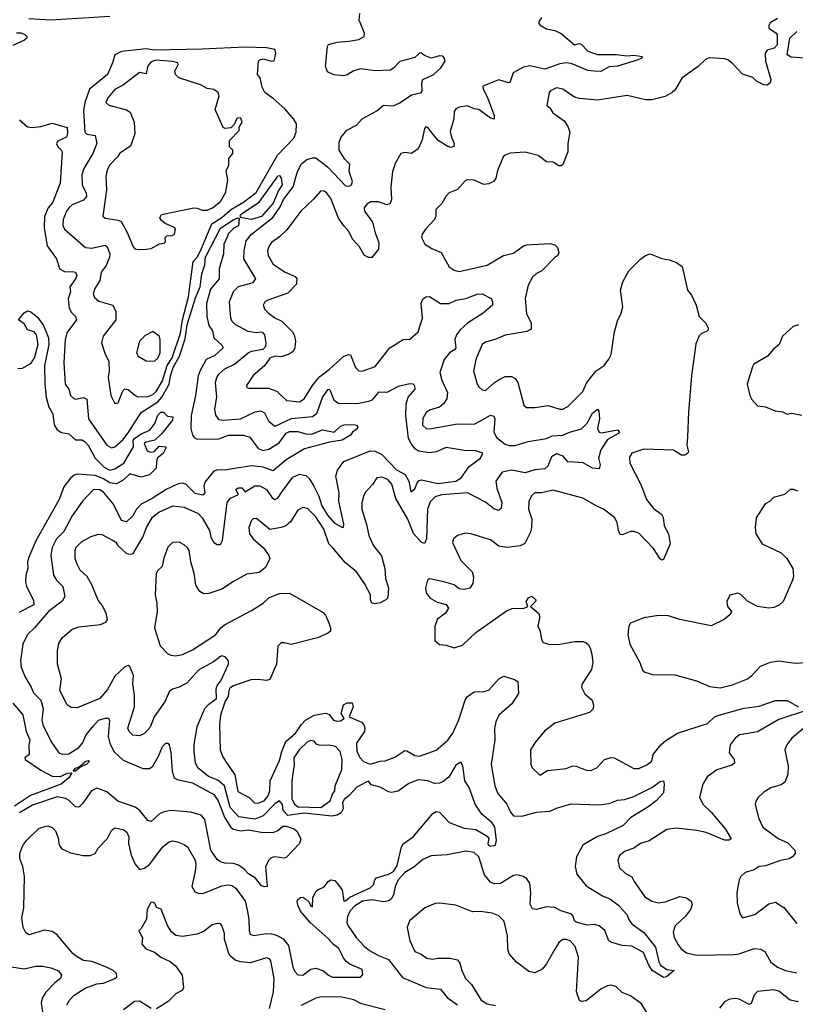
# Model space of a CAD drawing. Extents: x 1690054 to 1842981, y 782881 to 914114.
# Tile 123 of 256: x 1749047 to 1753755, y 815329 to 821308. Entities that reach past the tile are written whole.
import ezdxf

# ---------------------------------------------------------------- set-up
doc = ezdxf.new("R2010")
doc.units = 0

msp = doc.modelspace()

# ---------------------------------------------------------------- linework, layer by layer
at = {"layer": '0CON10XD'}
for points in [[(1749593.6, 821326.4), (1749235, 821304.3), (1749103.2, 821313.2)], [(1752215, 821320), (1752197.5, 821295), (1752197.5, 821285), (1752207.5, 821275), (1752245, 821252), (1752295, 821242.9), (1752335, 821224.4), (1752415, 821154.6), (1752445, 821162.7), (1752455, 821159.1), (1752495, 821116.5), (1752555, 821096.9), (1752666.9, 821096.9), (1752735, 821087.8), (1752775, 821092.5), (1752827.5, 821085), (1752822.5, 821075), (1752795, 821061.9), (1752675, 821025.6), (1752625, 821022.3), (1752575, 820993.3), (1752535.8, 820994.2), (1752495, 820999.1), (1752395, 821040.7), (1752365, 821045.4), (1752325, 821040.4), (1752235, 821006.7), (1752143.2, 821026.8), (1752105, 821020), (1752042, 820985), (1752023, 820927), (1752015, 820924.5), (1751955, 820941.8), (1751857.5, 820905), (1751860, 820885), (1751886.2, 820836.2), (1751927.1, 820725), (1751926.4, 820703.6), (1751905, 820709.1), (1751835, 820762.9), (1751805, 820766.4), (1751765, 820785.3), (1751715, 820777.5), (1751694, 820766), (1751685, 820750), (1751681.8, 820705), (1751660.9, 820629.1), (1751667.5, 820595), (1751685.4, 820555), (1751681.6, 820538.4), (1751665, 820531.6), (1751645, 820537.1), (1751587.8, 820575), (1751558.3, 820608.3), (1751525, 820652.5), (1751513, 820657), (1751503.9, 820646.1), (1751490.9, 820579.1), (1751465, 820524.2), (1751425, 820496), (1751385, 820502), (1751361.2, 820495), (1751327.1, 820435), (1751310.9, 820385), (1751299.1, 820290.9), (1751303.1, 820215), (1751295, 820192.5), (1751275, 820184.4), (1751225, 820202.2), (1751177.6, 820202.4), (1751155, 820188.1), (1751138.9, 820165), (1751140, 820145), (1751189.2, 820079.2), (1751205, 820013.3), (1751227.1, 819955), (1751224.3, 819915), (1751185, 819863.8), (1751165, 819864), (1751138.8, 819878.8), (1751109.1, 819929.1), (1751067.3, 819975), (1751045, 820022.5), (1751014.5, 820055), (1750982.6, 820102.6), (1750935, 820222), (1750910.6, 820255), (1750895, 820267.1), (1750875, 820268.8), (1750831.2, 820218.8), (1750753.8, 820145), (1750667.8, 820032.2), (1750625, 819989.1), (1750575, 819954.4), (1750560.4, 819935), (1750550.4, 819905), (1750555.4, 819875), (1750585, 819822.2), (1750658, 819775), (1750718.5, 819748.5), (1750730, 819735), (1750728, 819702), (1750675, 819647.9), (1750553.8, 819605), (1750535.6, 819594.4), (1750525.8, 819575), (1750535, 819548.8), (1750555, 819527.5), (1750595, 819498), (1750637.4, 819477.4), (1750702.6, 819412.6), (1750713.4, 819393.4), (1750721.9, 819355), (1750718.2, 819315), (1750706.2, 819293.8), (1750683, 819277), (1750635, 819259.8), (1750595, 819265.2), (1750565, 819252.7), (1750533.5, 819206.5), (1750465, 819147.3), (1750424, 819086), (1750426.7, 819075), (1750435, 819070), (1750559.4, 819069.4), (1750609.6, 819049.6), (1750666.7, 818995), (1750745, 818987.9), (1750773.3, 819005), (1750828.1, 819091.9), (1750868.3, 819141.7), (1750925, 819183.4), (1751015.3, 819264.7), (1751044.2, 819274.2), (1751055, 819272), (1751085.6, 819195), (1751106.7, 819175), (1751125, 819172.9), (1751205, 819202.7), (1751294.4, 819315), (1751375, 819365.4), (1751415, 819368.5), (1751465, 819413.3), (1751492.9, 819495), (1751483.9, 819583.9), (1751495, 819612.5), (1751515, 819624.3), (1751535, 819626.2), (1751602, 819585), (1751655, 819583.9), (1751696.2, 819605), (1751755.7, 819614.3), (1751825, 819641.1), (1751855, 819642.9), (1751908.6, 819615), (1751917.1, 819595), (1751916.9, 819575), (1751860, 819525), (1751765, 819464.6), (1751721.5, 819425), (1751699.6, 819395), (1751688.2, 819365), (1751694.6, 819315), (1751686.4, 819303.6), (1751655.2, 819284.8), (1751622.9, 819245), (1751597.5, 819165), (1751608.9, 819118.9), (1751643.7, 819043.7), (1751640.5, 819005), (1751622.2, 818977.8), (1751595, 818955.8), (1751535, 818935.8), (1751515, 818923.3), (1751493.5, 818886.5), (1751492.9, 818845), (1751515, 818825.6), (1751535, 818822.7), (1751705, 818853.9), (1751805, 818852.2), (1751845, 818871.8), (1751905, 818905.4), (1751925, 818900.8), (1751931.8, 818885), (1751925.4, 818805.4), (1751940.8, 818770.8), (1751995, 818729.6), (1752017.7, 818722.3), (1752055, 818721.5), (1752134, 818746), (1752245, 818764.6), (1752279.8, 818780.2), (1752345, 818784.6), (1752385, 818803.5), (1752457.6, 818822.4), (1752491.8, 818858.2), (1752525, 818917.5), (1752555, 818942.5), (1752563.3, 818933.3), (1752566.7, 818885), (1752554.2, 818825.8), (1752565, 818803.3), (1752578.3, 818798.3), (1752675, 818817.1), (1752685.7, 818805.7), (1752681.9, 818795), (1752615, 818758.1), (1752575.4, 818695), (1752560, 818645), (1752570.6, 818605), (1752565, 818580), (1752525, 818584.3), (1752467.3, 818617.3), (1752415, 818620.3), (1752375, 818622.3), (1752346.9, 818656.9), (1752305, 818672.1), (1752275, 818653.3), (1752253.5, 818596.6), (1752235, 818579.5), (1752175, 818573.6), (1752115, 818555.8), (1752035, 818572), (1751975, 818560.6), (1751938.2, 818505), (1751943.3, 818463.3), (1751974.6, 818375), (1751969.1, 818340.9), (1751955, 818328), (1751925, 818338.5), (1751875, 818377.5), (1751764.6, 818434.6), (1751606.7, 818423.3), (1751569.7, 818410.3), (1751539.2, 818380.8), (1751522.5, 818335), (1751517.5, 818155), (1751505, 818128), (1751485, 818135.6), (1751438.3, 818188.3), (1751402.3, 818275), (1751329.9, 818399.9), (1751307, 818487), (1751282, 818515), (1751245, 818529.4), (1751214.5, 818525.5), (1751188, 818485), (1751145, 818437.5), (1751132.6, 818407.4), (1751123.8, 818373.8), (1751123.1, 818335), (1751152.7, 818242.7), (1751166.2, 818176.2), (1751195, 818113.1), (1751242.9, 818052.9), (1751263.8, 817975), (1751268.5, 817915), (1751285, 817857.5), (1751282, 817798), (1751270, 817785), (1751235, 817767.5), (1751205, 817760), (1751184, 817765), (1751175.8, 817785), (1751176, 817815), (1751139.3, 817885), (1751091.5, 817955), (1751021.9, 818011.9), (1750945, 818103.5), (1750923.1, 818125), (1750893.1, 818215), (1750845, 818288.5), (1750795, 818340), (1750765, 818345.8), (1750735, 818330), (1750690.6, 818259.4), (1750661.9, 818235), (1750635, 818224), (1750565, 818211.9), (1750485, 818279.2), (1750465, 818275.8), (1750455, 818266.2), (1750437.1, 818225), (1750441.9, 818185), (1750465, 818155.8), (1750528.1, 818098.1), (1750559.2, 818055), (1750565.7, 818035.7), (1750539.3, 817980.7), (1750499.8, 817950.2), (1750425, 817941.1), (1750345, 817896.9), (1750275, 817849.4), (1750195, 817822.5), (1750165, 817820.4), (1750140, 817835), (1750117.1, 817875), (1750106.5, 817945), (1750085.4, 818015.4), (1750075.6, 818085), (1750065, 818101.4), (1750045, 818119.4), (1750015, 818134.2), (1749975, 818134), (1749945.7, 818105), (1749921.2, 818038.8), (1749911.7, 817988.3), (1749885, 817962.2), (1749876.1, 817945), (1749868.9, 817815), (1749880, 817765), (1749881.8, 817715), (1749864.4, 817615), (1749900, 817505), (1749945, 817460), (1749965, 817448.6), (1749995, 817445.6), (1750035, 817453.8), (1750095, 817481.1), (1750235, 817572.9), (1750268.2, 817615), (1750293.3, 817635), (1750455, 817720), (1750525, 817764), (1750561.7, 817798.3), (1750625, 817824.3), (1750685, 817825.8), (1750888.8, 817708.8), (1750902.7, 817692.7), (1750924.2, 817645), (1750934.2, 817615), (1750934, 817595), (1750915, 817580), (1750855, 817554.4), (1750695, 817514.2), (1750655, 817524.3), (1750635, 817522.9), (1750615, 817503.8), (1750605.6, 817394.4), (1750565, 817302.2), (1750545, 817296.1), (1750495, 817302.1), (1750450.3, 817299.7), (1750345, 817263.5), (1750325, 817251.1), (1750316.8, 817235), (1750312.2, 817197.8), (1750295, 817168.9), (1750266.7, 817085), (1750259, 817025), (1750263.1, 816875), (1750277.8, 816835), (1750296.4, 816806.3), (1750353.2, 816723.2), (1750370.5, 816620.5), (1750439.6, 816585), (1750472, 816552), (1750495, 816549.7), (1750531.8, 816565), (1750555.5, 816595), (1750564.5, 816625), (1750568.3, 816685), (1750625, 816810), (1750637.7, 816865), (1750662.3, 816925), (1750720.9, 816975), (1750755, 817026.9), (1750782.7, 817055), (1750835, 817084.8), (1750905, 817097.1), (1750925, 817088.6), (1750952, 817055), (1750975, 817048.1), (1750995, 817050), (1751016.7, 817065), (1750997.5, 817095), (1751013.4, 817146.6), (1751035, 817159.2), (1751065, 817158.8), (1751070.5, 817135), (1751046.7, 817075), (1751121.7, 817041.7), (1751135.7, 817025.7), (1751142.5, 817005), (1751140, 816985), (1751091.5, 816915), (1751093.8, 816865), (1751114.8, 816825), (1751135, 816803.2), (1751175, 816788), (1751234.8, 816805.2), (1751265, 816807.5), (1751325, 816829.8), (1751385, 816869.2), (1751397.9, 816867.9), (1751445, 816840), (1751475, 816835.5), (1751575, 816871.4), (1751645, 816933.1), (1751675.4, 816975), (1751713.5, 817056.5), (1751751.2, 817175), (1751765, 817198.1), (1751805, 817225.4), (1751865, 817227.7), (1751895, 817236.4), (1751955, 817304.3), (1751985, 817322), (1752051.7, 817301.7), (1752070, 817290), (1752075.9, 817215.9), (1752035, 817152.5), (1751956.5, 817085), (1751938.2, 817045), (1751928.5, 817005), (1751930.6, 816935), (1751908.6, 816785), (1751930.5, 816655), (1751948.9, 816608.9), (1752004.7, 816544.7), (1752027.1, 816495), (1752045, 816474.2), (1752095, 816471.9), (1752185, 816495.4), (1752265, 816502), (1752305, 816520.8), (1752395, 816546.7), (1752565, 816540), (1752625, 816548.1), (1752675, 816568.1), (1752717.8, 816572.2), (1752775, 816591.4), (1752884, 816645), (1752935, 816681.1), (1752955, 816686.7), (1752959.4, 816665), (1752955, 816612.5), (1752911.2, 816565), (1752859.2, 816525), (1752757, 816463), (1752710, 816415), (1752605, 816363.5), (1752555, 816347.5), (1752465.5, 816294.5), (1752427.1, 816225), (1752419.4, 816165), (1752429.7, 816119.7), (1752485, 816049.2), (1752585, 815986.7), (1752629.7, 815969.7), (1752685, 815929.2), (1752731.9, 815875), (1752748.9, 815835), (1752764.3, 815815), (1752835, 815764.4), (1752906.4, 815676.4), (1752926.4, 815586.4), (1752936.8, 815566.8), (1752975, 815540), (1753020, 815535), (1752973.6, 815496.4), (1752955, 815491.2), (1752885.7, 815535), (1752866.2, 815566.2)], [(1751505, 821090.4), (1751485, 821105.6), (1751475, 821103.5), (1751445, 821078.2), (1751355, 821054.2), (1751317.1, 821012.9), (1751295, 821001.3), (1751205, 820996.2), (1751115, 821009.1), (1751075, 820997.9), (1751035, 820972.6), (1751015, 820967.1), (1750953.5, 820973.5), (1750915, 820990.9), (1750903.1, 821025), (1750914.8, 821145), (1750922.5, 821157.5), (1750975, 821172.1), (1751045, 821176.4), (1751105, 821187.5), (1751137.5, 821205), (1751140, 821225), (1751107.5, 821305), (1751112.5, 821345)], [(1753647.5, 821315), (1753602.2, 821287.8), (1753591.7, 821268.3), (1753595.7, 821255), (1753637.5, 821227.5), (1753645.2, 821215.2), (1753645.3, 821154.7), (1753628, 821135), (1753585, 821121.9), (1753573.4, 821105), (1753574.2, 821055), (1753605.9, 820945), (1753602.9, 820925), (1753585, 820909.8), (1753565, 820911.4), (1753519.1, 820935), (1753497.2, 820957.2), (1753435, 820976.2), (1753375, 821041.6), (1753345, 821063.1), (1753325, 821070), (1753235, 821076), (1753212.1, 821067.9), (1753165, 821024.3), (1753068.6, 820955), (1753025, 820880), (1753008, 820865), (1752965, 820841.1), (1752885, 820821.5), (1752845, 820820.5), (1752735, 820847.1), (1752555, 820819.4), (1752445, 820829.2), (1752415, 820837.5), (1752343.3, 820885), (1752305, 820894.3), (1752268.8, 820875), (1752262, 820865), (1752247, 820787), (1752265, 820772.5), (1752283, 820743), (1752352.7, 820692.7), (1752375, 820660), (1752387.5, 820625), (1752374.5, 820555), (1752374.6, 820505.4), (1752345, 820427.5), (1752335, 820420), (1752320.7, 820420.7), (1752285, 820442.5), (1752245, 820444.2), (1752195, 820482.2), (1752115, 820502.9), (1752023.8, 820496.2), (1751994.6, 820485.4), (1751982.9, 820475), (1751947.2, 820392.8), (1751936.5, 820345), (1751922.5, 820325), (1751895, 820311.8), (1751865, 820306.5), (1751805, 820332.7), (1751764.2, 820335.8), (1751751.2, 820328.8), (1751705, 820277.5), (1751655, 820256.2), (1751633.3, 820235), (1751608.8, 820191.2), (1751573.3, 820155), (1751574, 820115), (1751565.8, 820095), (1751510, 820035), (1751491.2, 820005), (1751486.7, 819985), (1751506.2, 819945), (1751548.8, 819918.8), (1751606, 819895), (1751655, 819806.2), (1751685, 819785.8), (1751715, 819779.4), (1751885, 819816.9), (1751984, 819876), (1752045, 819890.8), (1752106.2, 819933.8), (1752125, 819940), (1752265, 819948.6), (1752295, 819940), (1752311.2, 819925), (1752320, 819895), (1752314, 819875), (1752295, 819862.7), (1752216.5, 819783.5), (1752185, 819767.4), (1752160.3, 819745), (1752133.4, 819695), (1752116.1, 819615), (1752124.3, 819524.3), (1752152, 819465), (1752151.7, 819428.3), (1752125, 819413.5), (1751995, 819392.2), (1751938, 819368), (1751875, 819349.2), (1751855, 819336), (1751818.7, 819251.3), (1751802.7, 819175), (1751823.1, 819095), (1751835, 819078), (1751855, 819060.8), (1751875, 819055.8), (1751926.8, 819103.2), (1751957.2, 819122.8), (1751995, 819140.4), (1752032, 819142), (1752055, 819128.1), (1752070.5, 819105), (1752108, 818968), (1752122.9, 818952.9), (1752175, 818951.9), (1752255, 818964.5), (1752325, 818942.5), (1752345, 818942.5), (1752375, 818958.9), (1752465, 819049.4), (1752490.4, 819105), (1752546.5, 819175), (1752595, 819207.8), (1752624.1, 819245.9), (1752637.3, 819275), (1752657.6, 819412.4), (1752675, 819478.8), (1752697.8, 819525), (1752707.5, 819565), (1752694.2, 819665), (1752708, 819715), (1752745, 819782.5), (1752815.9, 819854.1), (1752845, 819876.2), (1752875, 819886.7), (1752945, 819856.7), (1752989.3, 819849.3), (1753035, 819832.5), (1753068.3, 819808.3), (1753100, 819665), (1753126.2, 819635), (1753154.4, 819575), (1753171.8, 819505), (1753212.5, 819465), (1753225.7, 819435), (1753225.7, 819425), (1753215.8, 819415), (1753186.9, 819403.1), (1753171.7, 819388.3), (1753151.2, 819338.8), (1753124.8, 819145), (1753106.9, 818925), (1753101.7, 818775), (1753096.5, 818725), (1753106.7, 818683.3), (1753103.8, 818675), (1753085, 818664.2), (1753065, 818664.3), (1753015, 818693.5), (1752835, 818699.2), (1752763.6, 818676.4), (1752748.3, 818651.7), (1752750.6, 818615), (1752818.1, 818485), (1752852.5, 818395), (1752895, 818338.6), (1752944, 818305), (1752953.1, 818285), (1752960, 818235), (1752985.8, 818185), (1752996.4, 818125), (1752955, 818030.8), (1752945, 818026), (1752935, 818034), (1752895, 818097.5), (1752805, 818190.6), (1752775, 818200.5), (1752755, 818200), (1752705, 818179.2), (1752692.6, 818182.6), (1752681.1, 818205), (1752674.5, 818255), (1752658.1, 818285), (1752591.9, 818335), (1752555, 818352.5), (1752465, 818401.4), (1752285, 818450), (1752215, 818435.5), (1752175, 818434.3), (1752153.1, 818416.9), (1752137.9, 818382.1), (1752135.7, 818335), (1752155.5, 818275), (1752153.8, 818225), (1752147.1, 818195), (1752113.1, 818126.9), (1752085, 818112.5), (1752005, 818102.2), (1751955, 818110.6), (1751905, 818148.9), (1751785, 818185.8), (1751750.5, 818189.5), (1751705, 818175.8), (1751680, 818155), (1751675, 818132.5), (1751725, 818024), (1751794.3, 817954.3), (1751802.5, 817925), (1751797.5, 817885), (1751780, 817855), (1751745, 817847.5), (1751715, 817852.5), (1751685, 817875.6), (1751614.3, 817895.7), (1751535, 817913.3), (1751523.3, 817905), (1751510, 817855), (1751515, 817827.5), (1751538, 817795), (1751580.9, 817770.9), (1751635.7, 817755.7), (1751650, 817735), (1751631.2, 817705), (1751582.7, 817667.3), (1751568, 817625), (1751567.7, 817537.7), (1751595, 817513.8), (1751635, 817510), (1751685, 817493.3), (1751735, 817508.8), (1751815, 817586.2), (1752001.3, 817718.7), (1752036.8, 817733.2), (1752110, 817735), (1752132.5, 817745), (1752122.5, 817775), (1752135, 817796.7), (1752155, 817806.7), (1752180, 817785), (1752177.5, 817775), (1752147.5, 817745), (1752200.5, 817700.5), (1752202.5, 817675), (1752192.5, 817625), (1752206.2, 817595), (1752214.3, 817544.3), (1752225, 817526.2), (1752265, 817514.4), (1752325, 817515.7), (1752417.9, 817532.1), (1752465, 817532.9), (1752483.3, 817525)], [(1749028.3, 821228.3), (1749055, 821227.5), (1749078.3, 821218.3), (1749090, 821205), (1749090, 821195), (1749077, 821183), (1749005, 821150)], [(1753835, 821072.4), (1753730.5, 821080.5), (1753706.8, 821095), (1753721.6, 821195), (1753763.9, 821236.1)], [(1749625, 818976.7), (1749645, 818982), (1749673.1, 819055), (1749684.6, 819065.4), (1749705, 819061.4), (1749745, 819027.1), (1749765, 819017.8), (1749825, 819018.8), (1749855, 819031.9), (1749875, 819049.1), (1749913.4, 819115), (1749942.4, 819207.6), (1749973.1, 819255), (1750023.7, 819405), (1750035.6, 819484.4), (1750072.3, 819625), (1750100.2, 819839.8), (1750123.6, 819866.4), (1750144.9, 819905.1), (1750212.9, 820067.1), (1750275, 820106.1), (1750331.9, 820158.1), (1750405, 820200.1), (1750482.2, 820257.8), (1750612.1, 820485), (1750710.9, 820589.1), (1750725.2, 820625.2), (1750727.6, 820675), (1750709.8, 820705), (1750655.9, 820765.9), (1750585, 820829.3), (1750534.5, 820865), (1750518, 820898), (1750506.9, 820955), (1750491.1, 820975), (1750495.7, 821055), (1750505.4, 821064.6), (1750525, 821070), (1750575, 821056.7), (1750592.5, 821057.5), (1750601.8, 821105), (1750596.6, 821126.6), (1750545, 821137.6), (1750415, 821141.2), (1750155, 821128), (1749865, 821123.2), (1749815, 821130.9), (1749666, 821114), (1749624.3, 821095), (1749610, 821045), (1749579.5, 820975), (1749470.6, 820885), (1749441.9, 820805), (1749434.8, 820754.8), (1749442, 820625), (1749455, 820611.6), (1749504.2, 820604.2), (1749515.7, 820555), (1749491.7, 820495), (1749437.3, 820405), (1749424.7, 820365), (1749426.1, 820305), (1749451.5, 820255), (1749452.8, 820235), (1749435, 820211.8), (1749366.2, 820183.8), (1749347, 820167), (1749331.5, 820145), (1749311.2, 820095), (1749308.9, 820058.9), (1749319.4, 820035), (1749445.8, 819925), (1749485, 819920.4), (1749565, 819939.1), (1749578.3, 819928.3), (1749593.4, 819885), (1749591.6, 819865), (1749571.8, 819815), (1749542, 819775), (1749533.5, 819725), (1749502.2, 819675), (1749492.8, 819642.8), (1749500.8, 819620.8), (1749528.1, 819598.1), (1749612, 819575), (1749630, 819535), (1749630.8, 819485), (1749553.8, 819386.2), (1749544.3, 819345.7), (1749565.7, 819275.7), (1749588.1, 819235), (1749590.4, 819175), (1749584.5, 819134.5), (1749600.6, 819025), (1749625, 818976.7)], [(1749333.1, 815325), (1749350, 815355), (1749378.1, 815385), (1749445, 815427.1), (1749515, 815454), (1749555, 815458.2), (1749625, 815485.8), (1749636, 815495), (1749635, 815516.2), (1749613.8, 815535), (1749573.3, 815555), (1749485, 815588.5), (1749434.1, 815594.1), (1749395, 815616.5), (1749370.9, 815635), (1749272.6, 815752.6), (1749245, 815771.9), (1749195, 815779.5), (1749105, 815750), (1749083.8, 815763.8), (1749067.8, 815795), (1749060.4, 815855), (1749071.1, 815915), (1749075.3, 816105), (1749065.4, 816165), (1749048.5, 816215), (1749047.5, 816245), (1749067, 816293), (1749089.5, 816325), (1749165, 816399.4), (1749215, 816412.9), (1749245, 816402.9), (1749265, 816382), (1749280.6, 816340.6), (1749286.4, 816295), (1749302.7, 816272.7), (1749355, 816248.8), (1749432.7, 816232.7), (1749475, 816232.7), (1749504.3, 816245), (1749523.3, 816276.7), (1749580, 816335), (1749604, 816385), (1749625, 816400), (1749675, 816391.1), (1749697.8, 816375), (1749708.9, 816345), (1749708.2, 816305), (1749724.5, 816235), (1749748.9, 816178.9), (1749775, 816148), (1749805, 816155.6), (1749835, 816176.9), (1749915, 816284.2), (1749954, 816315), (1749975, 816322.5), (1750005.7, 816315.7), (1750045, 816300), (1750065, 816284.2), (1750111.5, 816205), (1750116.1, 816175), (1750111.8, 816135), (1750092.5, 816045), (1750110.9, 816010.9), (1750135, 816001.8), (1750164.5, 816004.5), (1750275, 816048.1), (1750314.7, 816054.7), (1750335, 816051.3), (1750359.6, 816035), (1750415, 815955.5), (1750426.9, 815903.1), (1750438.4, 815845), (1750439.1, 815775), (1750445.4, 815755.4), (1750467.1, 815747.1), (1750545, 815758.4), (1750575, 815756.8), (1750605, 815749.3), (1750646.2, 815726.2), (1750678.4, 815685), (1750705.3, 815555.3), (1750717.2, 815527.2), (1750735, 815508), (1750765, 815505.7), (1750815, 815542.9), (1750845, 815549.2), (1750892.1, 815532.1), (1750921.1, 815505), (1750945, 815494.2), (1751115, 815494), (1751129.3, 815510.7), (1751125, 815540), (1751051.7, 815571.7), (1751029.1, 815589.1), (1751011.7, 815611.7), (1750985, 815667.6), (1750951.2, 815691.2), (1750919.4, 815729.4), (1750809.4, 815825), (1750751.4, 815895), (1750735, 815930), (1750730.6, 815955), (1750735, 815966), (1750752.4, 815977.6), (1750765, 815979.2), (1750785, 815968), (1750801.4, 815951.4), (1750814.5, 815924.5), (1750825, 815920), (1750827.3, 815975), (1750845, 816013.5), (1750857.1, 816025), (1750895, 816041.5), (1750919.7, 816075), (1750935.4, 816085.4), (1750960, 816080), (1751004.1, 816024.1), (1751015, 815956.2), (1751025, 815957.5), (1751050.3, 815979.7), (1751175, 816035.9), (1751195.5, 816055), (1751203.5, 816085), (1751213.7, 816096.3), (1751285, 816118.4), (1751315.6, 816135), (1751337.8, 816172.2), (1751365, 816284.3), (1751375, 816302.9), (1751434.6, 816345), (1751555, 816486.9), (1751575, 816499.4), (1751595, 816495.8), (1751655, 816433.1), (1751745, 816399.1), (1751815, 816390.4), (1751885, 816349.6), (1751894.6, 816335), (1751888.8, 816305), (1751892.5, 816295), (1751905, 816288.2), (1751936.2, 816295), (1751940.8, 816325), (1751932.3, 816405), (1751915, 816431.5), (1751853.2, 816483.2), (1751812.5, 816545), (1751775.6, 816645), (1751748.9, 816685), (1751736.7, 816776.7), (1751725, 816798.8), (1751695, 816781.4), (1751652.1, 816707.9), (1751618.4, 816681.6), (1751595, 816672.2), (1751565, 816670.5), (1751525, 816686.7), (1751465, 816691.5), (1751409.6, 816670.4), (1751345, 816623), (1751305, 816615.9), (1751285, 816619.2), (1751235, 816647.6), (1751181.4, 816661.4), (1751165, 816683.8), (1751155, 816680.5), (1751093, 816647), (1751045, 816594.4), (1751017.2, 816572.8), (1751006.9, 816555), (1751010.3, 816515), (1750998.6, 816491.4), (1750975, 816477.8), (1750942.3, 816472.3), (1750775, 816488.6), (1750675, 816474.4), (1750646.2, 816505), (1750642.3, 816542.3), (1750625, 816564.6), (1750595, 816545.8), (1750525, 816472.6), (1750475, 816453.4), (1750377.6, 816467.6), (1750325, 816523.9), (1750290.5, 816655), (1750249.3, 816689.3), (1750193.1, 816713.1), (1750128.8, 816765), (1750114.7, 816794.7), (1750105.9, 816865), (1750105.4, 816905), (1750124.7, 817015), (1750171.1, 817125), (1750195, 817152.1), (1750241.8, 817185), (1750239.6, 817245), (1750246.2, 817265), (1750267, 817293), (1750314.2, 817395), (1750313.8, 817415), (1750295, 817438.8), (1750275, 817444), (1750265, 817440), (1750222.5, 817407.5), (1750135, 817360.9), (1750061, 817279), (1750015, 817253.8), (1749975, 817242.2), (1749955, 817227.1), (1749929.6, 817170.4), (1749863.8, 817075), (1749838.3, 817011.7), (1749805, 816972.9), (1749775, 816959.4), (1749733.7, 816963.7), (1749711.9, 816985), (1749703.6, 817005), (1749743.9, 817136.1), (1749743.1, 817205), (1749733.1, 817275), (1749738.2, 817325), (1749715, 817380), (1749705, 817385.6), (1749685, 817377.5), (1749625, 817322.1), (1749579.6, 817240.4), (1749533.5, 817186.5), (1749395, 817130), (1749360.2, 817130.2), (1749335, 817147.1), (1749291.1, 817235), (1749301.5, 817305), (1749276.7, 817395), (1749275.5, 817475), (1749285, 817520), (1749304.3, 817555), (1749365, 817606.7), (1749405, 817620.4), (1749537.5, 817635), (1749570.3, 817649.7), (1749580, 817665), (1749571.4, 817705), (1749546.4, 817755), (1749523.5, 817783.5), (1749485.9, 817875.9), (1749456, 817926), (1749415, 817965.6), (1749394.6, 818004.6), (1749384.4, 818035), (1749383.4, 818085), (1749390, 818105), (1749425, 818139.5), (1749481.1, 818168.9), (1749525, 818183.3), (1749545, 818181.9), (1749615, 818146.2), (1749630.5, 818135), (1749643.1, 818115), (1749695, 818067.3), (1749718.7, 818061.3), (1749735, 818065.6), (1749794.3, 818165.7), (1749817.6, 818225), (1749852.4, 818287.6), (1749892.3, 818317.7), (1749976.6, 818356.6), (1750045, 818346.8), (1750129.4, 818309.4), (1750155, 818283.1), (1750199.6, 818205), (1750208.2, 818165), (1750225, 818132.5), (1750245, 818120.6), (1750265, 818121.5), (1750278.4, 818145), (1750306.5, 818375), (1750327.3, 818402.7), (1750376, 818425), (1750360, 818455), (1750373.8, 818465), (1750395, 818465.9), (1750415, 818440), (1750475, 818476.5), (1750505, 818476.9), (1750544.7, 818454.7), (1750579.5, 818405), (1750595, 818394.5), (1750615, 818402.9), (1750636.2, 818436.2), (1750705, 818529.1), (1750745, 818547.1), (1750785, 818539.1), (1750805, 818520.8), (1750833.1, 818475), (1750862.9, 818415), (1750881.1, 818355), (1750915, 818298.9), (1750955, 818252.2), (1751006.7, 818223.3), (1751013, 818227), (1751014.3, 818245), (1750984.7, 818384.7), (1750986.1, 818435), (1750966.2, 818535), (1750976.9, 818573.1), (1751013.8, 818625), (1751175, 818689.7), (1751205, 818687.5), (1751245, 818667.5), (1751335, 818575.2), (1751386.7, 818546.7), (1751410, 818505), (1751421.5, 818441.5), (1751445, 818458.5), (1751460.3, 818495), (1751471.4, 818508.6), (1751486.5, 818513.5), (1751585, 818491.3), (1751695, 818505.4), (1751726.2, 818525), (1751775.6, 818594.4), (1751844.3, 818645), (1751858.8, 818675), (1751815, 818690), (1751745, 818691.8), (1751635, 818709.3), (1751575, 818684.6), (1751535, 818676.9), (1751468.2, 818688.2), (1751450.1, 818700.1), (1751425, 818730), (1751406.7, 818765), (1751390.2, 818905), (1751394, 818975), (1751405.2, 819015), (1751447.4, 819065), (1751446.6, 819085), (1751435, 819094.7), (1751415, 819097), (1751345, 819080.5), (1751275, 819043), (1751225, 819046.7), (1751185, 818998.1), (1751165, 818990), (1751105, 818976.6), (1750985, 818975.3), (1750955.7, 818995.7), (1750933.8, 819053.8), (1750925, 819061.9), (1750915, 819061.1), (1750885, 819018.2), (1750848.8, 818915), (1750825, 818895.3), (1750695, 818884.8), (1750595, 818837.1), (1750561.8, 818865), (1750535, 818918.5), (1750510.9, 818930.9), (1750475, 818923.9), (1750385, 818882.3), (1750283.1, 818873.1), (1750257.3, 818877.3), (1750237, 818907), (1750231.2, 818945), (1750243.2, 819015), (1750235.8, 819105), (1750244.2, 819135), (1750255.6, 819154.4), (1750291.9, 819188.1), (1750351.8, 819215), (1750434.8, 819285.2), (1750455, 819294.7), (1750525, 819306.4), (1750541.4, 819325), (1750543.9, 819345), (1750536.1, 819395), (1750525, 819406.3), (1750515, 819410.3), (1750485, 819405.7), (1750434.2, 819415), (1750355, 819456.5), (1750336.5, 819475), (1750329.6, 819495), (1750321.1, 819595), (1750345, 819658.1), (1750375, 819686.9), (1750465, 819712.5), (1750480, 819735), (1750407.1, 819855), (1750409.7, 819905), (1750421.8, 819965), (1750453.6, 820005), (1750582.7, 820107.3), (1750628.7, 820171.3), (1750647.8, 820215), (1750706.9, 820293.1), (1750733.7, 820385), (1750758.1, 820431.9), (1750790.9, 820459.1), (1750825, 820469.8), (1750845, 820468.1), (1750915.1, 820415.1), (1751025, 820299.2), (1751045, 820296), (1751061.2, 820305), (1751066.7, 820325), (1751047.3, 820385), (1751051.1, 820431.1), (1751020.3, 820460.3), (1750986.9, 820515), (1750985.4, 820564.6), (1750997.5, 820595), (1751033, 820637), (1751092.1, 820667.9), (1751125.6, 820705), (1751214, 820755), (1751255, 820788.8), (1751315, 820784.4), (1751355, 820803.1), (1751425, 820851.9), (1751486.7, 820865), (1751490.8, 820875), (1751487.3, 820925), (1751494.5, 820945), (1751557.9, 820972.1), (1751604, 821015), (1751630, 821055), (1751625.8, 821075), (1751615, 821085.4), (1751595, 821088.5), (1751545.4, 821074.6), (1751505, 821090.4)], [(1749768.3, 819911.7), (1749815, 819914), (1749845, 819918.8), (1749895, 819946.7), (1749925, 819950), (1749931.7, 819958.3), (1749930, 819985), (1749940, 819995), (1749973, 819997), (1749987.5, 820005), (1749993.3, 820035), (1749986.7, 820045), (1749930, 820070), (1749908.3, 820088.3), (1749897.5, 820105), (1749907.5, 820125), (1750105, 820166), (1750125, 820164.2), (1750155, 820150.9), (1750185, 820150.4), (1750217.1, 820165), (1750265, 820203.3), (1750299.3, 820260.7), (1750310, 820335), (1750300.7, 820389.3), (1750317.5, 820425), (1750317.5, 820465), (1750340, 820495), (1750340, 820515), (1750320, 820535), (1750320, 820575), (1750380, 820635), (1750380, 820655), (1750397.5, 820685), (1750390, 820710), (1750375, 820712.5), (1750365, 820707.5), (1750348.8, 820671.2), (1750328.8, 820651.2), (1750295, 820646.7), (1750282.3, 820652.3), (1750233, 820763), (1750256.9, 820845), (1750251.9, 820865), (1750225, 820882.9), (1750185, 820890), (1750145, 820912.3), (1750012.9, 820955), (1749992.9, 820975), (1749988, 820995), (1750010, 821035), (1750007.5, 821045), (1749975, 821053.3), (1749875, 821061.5), (1749845, 821052.5), (1749825, 821026.7), (1749815, 820979.5), (1749775, 820986.4), (1749677, 820913), (1749625, 820884.5), (1749584.4, 820835), (1749570.8, 820805), (1749587.9, 820787.9), (1749695, 820760.8), (1749716.6, 820746.6), (1749742.7, 820685), (1749746.5, 820615), (1749720.3, 820539.7), (1749655, 820497.5), (1749641.4, 820475), (1749595, 820425.7), (1749578.5, 820395), (1749570.9, 820355), (1749573.3, 820275), (1749552, 820115), (1749565, 820102.5), (1749645, 820090.9), (1749662.9, 820082.9), (1749699.4, 820015), (1749735, 819927.5), (1749745, 819916.7), (1749768.3, 819911.7)], [(1749045, 820700), (1749095, 820656.2), (1749125, 820652.5), (1749175, 820659.4), (1749245, 820678.8), (1749335, 820652.5), (1749337.7, 820617.7), (1749331.1, 820595), (1749279.2, 820570.8), (1749271.2, 820555), (1749278, 820535), (1749298.2, 820518.2), (1749304.7, 820504.7), (1749292.5, 820315), (1749246.4, 820195), (1749219.2, 820165), (1749196.8, 820113.2), (1749195.2, 820045.2), (1749202.6, 820005), (1749213.7, 819935), (1749271.1, 819855), (1749289.4, 819795), (1749318.3, 819778.3), (1749377.4, 819777.4), (1749385, 819773.8), (1749392.9, 819755), (1749386.4, 819735), (1749350.8, 819685), (1749354.5, 819655), (1749341.8, 819611.8), (1749346.7, 819555), (1749360.6, 819530.6), (1749385.8, 819505), (1749392, 819485), (1749333.6, 819406.3), (1749322.8, 819362.8), (1749314.6, 819225.4), (1749323.8, 819095), (1749344.6, 819065), (1749355, 819026.7), (1749375, 819008), (1749385, 819004.4), (1749435, 819013.6), (1749455, 819004.2), (1749464.8, 818884.8), (1749575.8, 818725), (1749605, 818708.1), (1749625, 818713.6), (1749675, 818758.8), (1749710, 818805), (1749785, 818923.1), (1749885, 818986.7), (1749909.2, 819015), (1749954.3, 819095), (1749961.8, 819145), (1749978.6, 819195), (1750016.2, 819263.8), (1750051.1, 819368.9), (1750063.9, 819455), (1750115, 819618.2), (1750143.3, 819685), (1750151.9, 819765), (1750170, 819820), (1750175.9, 819865), (1750265, 820040.9), (1750346.7, 820095), (1750374.2, 820104.2), (1750379.5, 820099.5), (1750374.6, 820055.4), (1750347.3, 820042.7), (1750313.1, 820006.9), (1750307.6, 819992.4), (1750285.3, 819945), (1750283.2, 819885), (1750257.8, 819795), (1750256.9, 819735), (1750205, 819670.4), (1750181.3, 819585), (1750182.6, 819505), (1750195, 819450), (1750218.2, 819418.2), (1750226.1, 819375), (1750275, 819331.4), (1750282.9, 819315), (1750231.8, 819268.2), (1750179.2, 819245), (1750142, 819178), (1750130.6, 819145), (1750114.7, 819025), (1750087.8, 818905), (1750086.8, 818825), (1750095.6, 818785), (1750108.8, 818768.8), (1750125, 818760.5), (1750255, 818761.6), (1750315.2, 818785.2), (1750405, 818785.6), (1750445, 818773.5), (1750495, 818703.2), (1750525, 818691.3), (1750559.2, 818700.8), (1750622.2, 818737.8), (1750665, 818796.9), (1750685, 818807.9), (1750735, 818807.5), (1750783.1, 818793.1), (1750818.9, 818791.1), (1750885, 818816.9), (1750955, 818802.9), (1750995, 818840), (1751016.9, 818846.9), (1751075, 818850), (1751092.5, 818845), (1751100, 818835), (1751095, 818822.5), (1751067, 818803), (1751055.9, 818784.1), (1751005, 818754), (1750927, 818743), (1750775, 818701.8), (1750665, 818634.8), (1750585, 818568.1), (1750525, 818590.4), (1750455, 818599.1), (1750351.8, 818581.8), (1750295, 818572.7), (1750245, 818575.3), (1750223.5, 818565), (1750169.9, 818500.1), (1750164.7, 818475), (1750171.6, 818435), (1750158.8, 818421.2), (1750111.4, 818431.4), (1750055, 818487.5), (1750035, 818493.8), (1750005, 818488.2), (1749935.5, 818454.5), (1749850.2, 818399.8), (1749783.4, 818366.6), (1749756.2, 818335), (1749734.7, 818295), (1749695, 818258.1), (1749665, 818267.5), (1749615.5, 818365.5), (1749555, 818439.6), (1749533.5, 818453.5), (1749495, 818454.6), (1749428.5, 818385), (1749365, 818295.6), (1749315, 818200.6), (1749271.3, 818155), (1749245, 818102), (1749236.7, 818056.7), (1749252.2, 817935), (1749270.4, 817905), (1749308.6, 817865), (1749321.6, 817805), (1749305, 817776.8), (1749221.4, 817715), (1749136.7, 817615), (1749093.6, 817575), (1749065.6, 817515), (1749052, 817415), (1749055.8, 817375.8), (1749079.2, 817315), (1749117.3, 817255), (1749130.1, 817220.1), (1749175.7, 817175.7), (1749190, 817125), (1749182.2, 817055), (1749187.3, 817025), (1749235, 816927.5), (1749285, 816855.8), (1749305, 816847.1), (1749345, 816850.5), (1749405, 816888.9), (1749427.9, 816915), (1749450.4, 816965), (1749495, 817020), (1749526.2, 817053.8), (1749566.5, 817066.5), (1749586.3, 817066.3), (1749592.7, 817052.7), (1749583.1, 816955), (1749593.3, 816915), (1749618.7, 816865), (1749675, 816810.8), (1749795, 816761.2), (1749835, 816761.1), (1749854.3, 816775), (1749889.5, 816835), (1749913.5, 816895), (1749935, 816914.3), (1749946.2, 816915), (1749954.4, 816904.4), (1749965, 816857.5), (1749971.8, 816745), (1749985.5, 816705), (1750003.4, 816693.4), (1750095, 816673), (1750225, 816602.2), (1750252, 816565), (1750289.5, 816465), (1750326.8, 816406.8), (1750342.7, 816392.7), (1750392.4, 816382.4), (1750435, 816388.6), (1750512.5, 816375)], [(1750455, 820094.4), (1750387.3, 820107.3), (1750387.8, 820125), (1750501.3, 820198.7), (1750605, 820345.8), (1750615, 820358.8), (1750625, 820361.2), (1750635, 820346.2), (1750640.3, 820305), (1750618.9, 820271.1), (1750585, 820193.5), (1750515, 820113.3), (1750455, 820094.4)], [(1749035, 819188.8), (1749065, 819192.2), (1749117.5, 819222.5), (1749136.4, 819255), (1749160, 819335), (1749148.6, 819395), (1749135, 819411.5), (1749094.2, 819425), (1749075, 819460.8), (1749040, 819485), (1749075, 819528.1), (1749095, 819539.1), (1749113.6, 819533.6), (1749155, 819500.8), (1749190.9, 819450.9), (1749221.4, 819375), (1749223.6, 819335), (1749198.2, 819205), (1749200, 819095), (1749208.3, 819015), (1749224.3, 818955), (1749232.9, 818942.9), (1749248.8, 818915), (1749256.9, 818846.9), (1749275, 818817.8), (1749301.2, 818801.2), (1749345, 818792.9), (1749385, 818756.7), (1749425, 818755.8), (1749445, 818744.4), (1749462.1, 818725), (1749505.6, 818645.6), (1749560.5, 818590.5), (1749595, 818571.8), (1749625, 818581.1), (1749678.5, 818615), (1749738.2, 818715), (1749736.1, 818755), (1749743.1, 818765), (1749785, 818792.8), (1749837.5, 818815), (1749868, 818855), (1749885, 818905.7), (1749902.9, 818925), (1749920, 818925), (1749945, 818899.2), (1749976, 818896), (1749974, 818875), (1749910, 818795), (1749866.5, 818753.5), (1749815, 818742), (1749803.3, 818733.3), (1749820.7, 818690.7), (1749842.3, 818682.3), (1749865, 818686.2), (1749892.7, 818717.3), (1749933.3, 818715), (1749934, 818705), (1749917.4, 818672.6), (1749883.3, 818646.7), (1749878, 818625)], [(1753775, 819453.8), (1753742.5, 819445), (1753677.5, 819385), (1753673.3, 819375), (1753656.7, 819335), (1753622.3, 819307.7), (1753586.7, 819265), (1753503.9, 819216.1), (1753495, 819200), (1753464, 819095), (1753478.8, 819025), (1753491.2, 819001.2), (1753525, 818963.3), (1753575, 818956.7), (1753633, 818933), (1753677, 818927), (1753705, 818912.5), (1753735, 818917.5), (1753795, 818905.8)], [(1749865, 819234.5), (1749885, 819252.5), (1749900, 819285), (1749900, 819365), (1749892.9, 819385), (1749855, 819414.5), (1749809.4, 819390.6), (1749775, 819355.7), (1749756.7, 819285), (1749767.1, 819265), (1749815, 819236.5), (1749865, 819234.5)], [(1749878, 818625), (1749875.7, 818584.3), (1749835.7, 818544.3), (1749785, 818529.4), (1749715, 818550), (1749675, 818512.5), (1749635, 818490), (1749595, 818496.4), (1749552.2, 818522.2), (1749505, 818539), (1749395, 818548.1), (1749377.1, 818542.9), (1749355.8, 818524.2), (1749315, 818471.2), (1749287.5, 818395), (1749145, 818142.9), (1749101.7, 818045), (1749094.8, 818014.8), (1749096.8, 817975), (1749083.7, 817935), (1749081.9, 817891.9), (1749087.8, 817867.8), (1749131.5, 817781.5), (1749133.6, 817755), (1749041.6, 817708.4)], [(1753770, 818445), (1753745, 818455.6), (1753724.2, 818455.8), (1753690, 818425), (1753623.9, 818406.1), (1753602.5, 818385), (1753572.3, 818367.7), (1753517.7, 818282.3), (1753511.2, 818225), (1753516.7, 818185), (1753553.8, 818125), (1753669.5, 818069.5), (1753703.3, 818035), (1753740, 817975), (1753743.6, 817926.4), (1753738, 817905), (1753680.8, 817775), (1753656.8, 817753.2), (1753625, 817738), (1753595, 817734.2), (1753525, 817743.8), (1753465, 817776.7), (1753425, 817818), (1753405, 817825.7), (1753357.1, 817812.9), (1753340, 817775), (1753343.8, 817745), (1753367.5, 817715), (1753360, 817695), (1753322.5, 817665), (1753245, 817626.2), (1753055, 817666), (1752985, 817688), (1752925, 817689.2), (1752835, 817676.2), (1752755, 817642.5), (1752744.3, 817625.7), (1752738, 817575), (1752751.4, 817515), (1752810.8, 817405), (1752828.7, 817358.7), (1752841.2, 817345), (1752887.7, 817332.3), (1753025, 817330), (1753155, 817292.5), (1753235, 817258.1), (1753298.7, 817251.3), (1753375, 817269.4), (1753465, 817305.7), (1753492, 817325), (1753545, 817382.5), (1753605, 817406.7), (1753655, 817414.2), (1753755, 817400), (1753855, 817405.8)], [(1752483.3, 817525), (1752500.9, 817510.9), (1752510.6, 817490.6), (1752521.1, 817455), (1752525.6, 817405), (1752517.2, 817362.8), (1752462, 817275), (1752458, 817255), (1752477.5, 817215), (1752522.5, 817175), (1752530.8, 817145), (1752527.3, 817122.7), (1752505, 817100.8), (1752295, 817036), (1752233, 816987), (1752174.2, 816915.8), (1752148.8, 816875), (1752150, 816785), (1752157.5, 816765), (1752205, 816720), (1752251.7, 816748.3), (1752365, 816760.8), (1752405, 816776.5), (1752425, 816774.5), (1752485, 816751.4), (1752515, 816748.1), (1752550.8, 816765), (1752598, 816815), (1752637.6, 816827.6), (1752656.7, 816825), (1752775, 816761.5), (1752805, 816761.5), (1752855, 816782.7), (1752884.3, 816805), (1752893.2, 816845), (1752940, 816905), (1752968.9, 816931.1), (1753039.2, 816975), (1753223.3, 817035), (1753264, 817075), (1753291.2, 817085), (1753445, 817126.4), (1753535, 817138.8), (1753635, 817174.5), (1753705, 817174.3), (1753775, 817136)], [(1749005, 817157.1), (1749066.8, 817086.8), (1749087, 816985), (1749107.9, 816935), (1749101.7, 816905), (1749105.4, 816845), (1749078, 816825), (1749080, 816815), (1749175, 816750.7), (1749245, 816714.2), (1749295, 816711.2), (1749335, 816732.5), (1749362.5, 816735), (1749345, 816704.6), (1749299.6, 816665), (1749135, 816604.7), (1749112.6, 816597.4), (1749015, 816532.2)], [(1753827.5, 817115), (1753655, 817059.2), (1753525, 816983.1), (1753417.5, 816965), (1753390, 816945), (1753360.9, 816905), (1753354.6, 816855), (1753384.4, 816815), (1753387, 816793), (1753369.8, 816780.2), (1753278.3, 816751.7), (1753220.3, 816709.7), (1753194.5, 816665.5), (1753174.3, 816585.7), (1753194.4, 816545), (1753245.2, 816495.2), (1753332.6, 816392.6), (1753365.4, 816334.6), (1753353.3, 816325), (1753325, 816325.3), (1753215, 816372.7), (1753157.5, 816385), (1753032.2, 816397.8), (1752975, 816389.5), (1752868.3, 816321.7), (1752815, 816305.5), (1752775, 816276.7), (1752721.7, 816258.3), (1752688.3, 816231.7), (1752678.1, 816205), (1752687.3, 816157.3), (1752722, 816125), (1752762, 816102), (1752776.9, 816075), (1752842.3, 815982.3), (1752885, 815954.6), (1752925, 815945.4), (1752965, 815950.4), (1753055, 815984.3), (1753095, 815975.8), (1753124, 815955), (1753128.6, 815935), (1753118.6, 815905), (1753088.6, 815865), (1753025.6, 815805), (1753013.1, 815766.9), (1753020, 815735), (1753045, 815689.4), (1753062.7, 815665), (1753095, 815640.7), (1753155, 815626.5), (1753385, 815630.8), (1753415, 815635.4), (1753505, 815667.5), (1753545, 815663.1), (1753569.5, 815649.5), (1753607.5, 815585), (1753648, 815555), (1753695, 815534.4), (1753765, 815519.2)], [(1753808, 817005), (1753734.6, 816945.4), (1753704.3, 816905), (1753692, 816875), (1753712, 816775), (1753709.2, 816725), (1753692.7, 816677.3), (1753668.7, 816661.3), (1753607, 816643), (1753565, 816616.7), (1753528.3, 816581.7), (1753515, 816562.5), (1753512, 816545), (1753531.7, 816461.7), (1753557.5, 816405), (1753651.2, 816335), (1753710.3, 816310.3), (1753753.3, 816265), (1753753.8, 816245), (1753738.8, 816225), (1753717.6, 816212.4), (1753665, 816201.9), (1753575, 816170), (1753535, 816166.7), (1753505, 816145.8), (1753451.7, 816128.3), (1753423.8, 816105), (1753414, 816085), (1753407.1, 816042.9), (1753401.4, 816005), (1753402.9, 815945), (1753417.7, 815877.7), (1753433.9, 815853.9), (1753510, 815875), (1753595, 815938.6), (1753635, 815948.6), (1753685, 815915.8), (1753765, 815820)], [(1750875, 816523.9), (1750932.7, 816565), (1750945.8, 816605), (1750960.8, 816625), (1750963, 816655), (1751003, 816755), (1751005.5, 816815), (1750993, 816865), (1750965, 816893.6), (1750935, 816900.8), (1750862.3, 816902.3), (1750848.5, 816908.5), (1750835, 816925.8), (1750815, 816930.9), (1750795, 816922.5), (1750742.7, 816875), (1750710.8, 816825), (1750713.4, 816785), (1750699.7, 816685), (1750698.8, 816575), (1750714.9, 816544.9), (1750737.7, 816527.7), (1750875, 816523.9)], [(1749385, 816744.6), (1749371.2, 816745), (1749385, 816762.5), (1749408.3, 816771.7), (1749448.8, 816805), (1749465, 816809.2), (1749471.2, 816805), (1749455, 816787.5), (1749413, 816767), (1749385, 816744.6)], [(1750512.5, 816375), (1750585, 816371.2), (1750615, 816383.3), (1750645, 816411.2), (1750665, 816410), (1750712.5, 816395), (1750730, 816380), (1750753, 816333), (1750746, 816305), (1750665, 816220), (1750655, 816216.2), (1750594.6, 816225.4), (1750572.6, 816217.4), (1750560, 816205), (1750538.6, 816165), (1750550, 816045), (1750535, 816042.5), (1750515, 816047.5), (1750478.8, 816095), (1750435, 816121.9), (1750409.4, 816149.4), (1750375, 816172.9), (1750345, 816183.1), (1750292.5, 816185), (1750265, 816194), (1750245, 816208.8), (1750208.2, 816265), (1750171.7, 816451.7), (1750148.3, 816478.3), (1750085, 816495.5), (1749965, 816506.5), (1749925, 816498.6), (1749895.5, 816485), (1749845, 816439.5), (1749824.4, 816445), (1749775.3, 816505), (1749747.1, 816525), (1749642.6, 816562.6), (1749575, 816618.1), (1749515, 816641.1), (1749482.9, 816625), (1749430.5, 816549.5), (1749405, 816525.7), (1749385, 816527.5), (1749347, 816567), (1749325, 816579.6), (1749275, 816589.2), (1749125, 816539), (1749045, 816491.8)], [(1752866.2, 815566.2), (1752834.3, 815644.3), (1752762.7, 815682.7), (1752705, 815686.9), (1752635, 815706), (1752624.2, 815715), (1752598.1, 815778.1), (1752565.4, 815805.4), (1752535, 815813.8), (1752491.5, 815808.5), (1752425, 815828.7), (1752414.2, 815835), (1752406.2, 815865), (1752396.5, 815876.5), (1752327.9, 815897.9), (1752295, 815915.8), (1752245, 815920.8), (1752184.3, 815904.3), (1752159.1, 815909.1), (1752146.3, 815936.3), (1752149.1, 816005), (1752143.7, 816063.7), (1752125, 816091.4), (1752105.4, 816105.4), (1752065, 816114.4), (1752045, 816111.9), (1751965, 816063.3), (1751930.2, 816060.2), (1751905, 816070.8), (1751869.6, 816115), (1751835, 816224), (1751805, 816250), (1751755, 816258.9), (1751642.6, 816237.4), (1751545, 816230), (1751495, 816207.8), (1751439.1, 816160.9), (1751385, 816128.8), (1751343.8, 816085), (1751325.4, 816045), (1751316.4, 815993.6), (1751302.2, 815967.8), (1751285, 815956.5), (1751255, 815950.8), (1751185, 815963.6), (1751128.8, 815955), (1751080, 815925), (1751055, 815897.8), (1751036.8, 815865), (1751033.4, 815825), (1751040.4, 815805), (1751089.1, 815735), (1751140.1, 815680.1), (1751170.6, 815655), (1751224.4, 815625), (1751285, 815601.2), (1751371.5, 815491.5), (1751515, 815431.1), (1751600.8, 815420.8), (1751641.2, 815371.2), (1751705, 815325.4)], [(1750564.3, 815304.3), (1750587.3, 815405), (1750591.1, 815485), (1750572.2, 815592.2), (1750564.3, 815604.3), (1750545, 815610.8), (1750448.3, 815581.7), (1750386.7, 815586.7), (1750355, 815597.3), (1750323.1, 815625), (1750313.9, 815643.9), (1750290, 815725), (1750289.7, 815759.7), (1750275, 815807.5), (1750265, 815816.7), (1750245, 815820), (1750215, 815812), (1750167.6, 815772.4), (1750125, 815754.3), (1750035, 815740.6), (1749995, 815745.8), (1749968.3, 815768.3), (1749945, 815806.7), (1749906.1, 815906.1), (1749876.7, 815916.7), (1749869.6, 815939.6), (1749859.8, 815949.8), (1749842.3, 815947.7), (1749821.4, 815905), (1749816.2, 815845), (1749785, 815790), (1749770, 815775), (1749791.7, 815731.7), (1749787.5, 815695), (1749813.3, 815665), (1749865.7, 815645.7), (1749903.3, 815615), (1749959.8, 815589.8), (1749991.8, 815561.8), (1750033.1, 815505), (1750041.7, 815428.3), (1750034.4, 815415.6), (1749995, 815391.9), (1749947.5, 815345), (1749877.9, 815302.1)], [(1752862.1, 815265), (1752821.4, 815331.4), (1752755, 815380.8), (1752705, 815401.4), (1752665, 815437.5), (1752635, 815445.8), (1752615, 815441.9), (1752575, 815420), (1752485, 815350), (1752456.9, 815346.9), (1752445, 815352), (1752426.9, 815405), (1752438.9, 815615), (1752419.1, 815679.1), (1752388.8, 815715), (1752365, 815722.9), (1752345, 815722), (1752320, 815705), (1752295, 815663.8), (1752245, 815574), (1752218.3, 815541.7), (1752175, 815520.6), (1752138, 815528), (1752063.8, 815583.8), (1752018.6, 815635), (1752010, 815665), (1752007.3, 815745), (1751992.5, 815815), (1751985.5, 815835.5), (1751956.6, 815866.6), (1751915, 815882.9), (1751845, 815892.9), (1751795, 815890), (1751695, 815930.8), (1751595, 815944), (1751568.8, 815941.2), (1751505.7, 815914.3), (1751414.3, 815835), (1751399.4, 815795), (1751415.7, 815715), (1751445, 815650), (1751485, 815634.2), (1751519.1, 815609.1), (1751555, 815602.2), (1751585, 815608.5), (1751659.4, 815609.4), (1751705, 815599.4), (1751719.7, 815579.7), (1751731.2, 815535), (1751753.1, 815485), (1751788.9, 815448.9), (1751848.6, 815355), (1751885, 815332.7), (1751935, 815321.1)], [(1748996.6, 815556.6), (1749074.7, 815544.7), (1749145, 815560), (1749185, 815560), (1749235, 815550.9), (1749281.7, 815531.7), (1749300.8, 815505), (1749294.2, 815485), (1749260.5, 815459.5), (1749205, 815402.2), (1749183.9, 815366.1), (1749178.1, 815335), (1749195, 815218)], [(1753775, 815344.4), (1753725, 815354.5), (1753655, 815409.6), (1753625, 815417.7), (1753525, 815407.3), (1753505.5, 815385), (1753486.6, 815333.4), (1753475, 815327.5), (1753415, 815360), (1753395, 815364.2), (1753355, 815359.2), (1753325, 815344), (1753294.2, 815305)], [(1749844.4, 815304.4), (1749775, 815347.1), (1749743.2, 815346.8), (1749676.2, 815295)], [(1751266, 815295), (1751121.5, 815331.5), (1751075, 815355.4), (1751002.6, 815372.6), (1750876.3, 815373.7), (1750845, 815366.7), (1750755, 815320.7)]]:
    msp.add_lwpolyline(points, dxfattribs=at)

doc.saveas('drawing.dxf')
